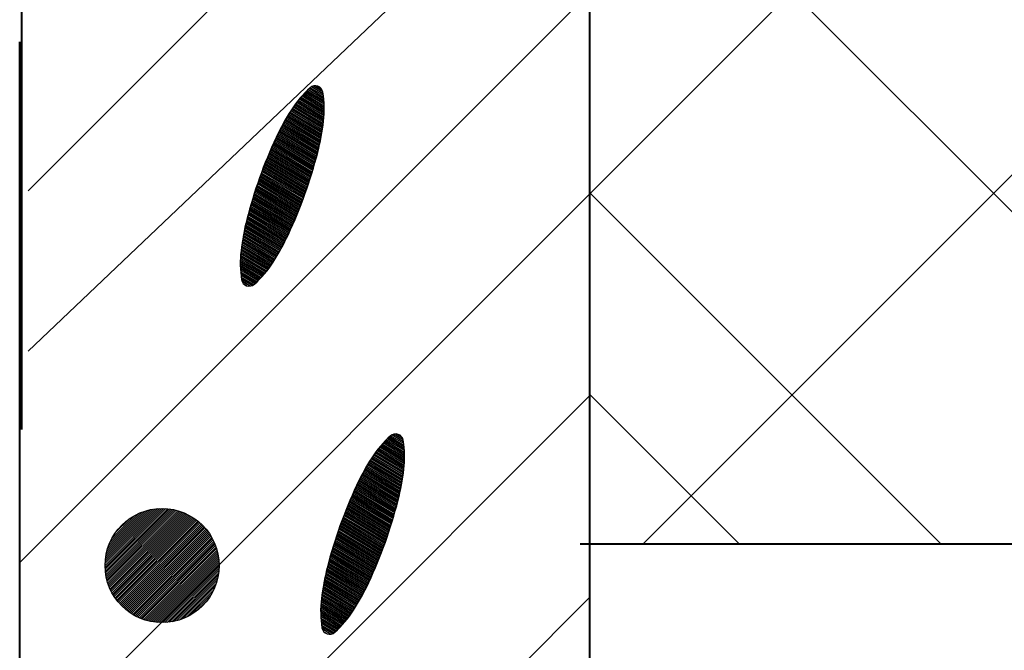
# Model space of a CAD drawing. Header units: millimetres. Extents: x -3143211 to -2549809, y 1060331 to 1394375.
# Tile 62 of 145: x -3026822 to -3025579, y 1106355 to 1107151. Entities that reach past the tile are written whole.
import ezdxf

# ---------------------------------------------------------------- set-up
doc = ezdxf.new("R2010")
doc.units = ezdxf.units.MM
doc.layers.add('8', color=2, linetype='Continuous')

msp = doc.modelspace()

# ---------------------------------------------------------------- linework, layer by layer
at = {"lineweight": 40}
for p, q in [((-3026819.72051, 1106633.83963), (-3026819.72051, 1110521.83963)), ((-3026102.40657, 1105121.53908), (-3026102.40657, 1109081.53908)), ((-3026822.40657, 1104387.09826), (-3026822.40657, 1107123.09826)), ((-3026114.44127, 1106489.53908), (-3019046.40657, 1106489.53908))]:
    msp.add_line(p, q, dxfattribs=at)
at = {"color": 188}
for p, q in [((-3026102.40657, 1106931.36661), (-3024384.2341, 1108649.53908)), ((-3026035.11722, 1106489.53908), (-3023875.11722, 1108649.53908)), ((-3025150.13678, 1106489.53908), (-3026102.40657, 1107441.80888)), ((-3026822.40657, 1106465.92505), (-3026102.40657, 1107185.92505)), ((-3026437.93378, 1107044.44418), (-3026462.25828, 1107059.02948)), ((-3026438.04742, 1107046.6111), (-3026460.9486, 1107060.34296)), ((-3026438.19884, 1107048.80068), (-3026459.6156, 1107061.64246)), ((-3026438.38939, 1107051.01372), (-3026458.259, 1107062.92781)), ((-3026438.62053, 1107053.2511), (-3026456.87854, 1107064.19885)), ((-3026438.89386, 1107055.51378), (-3026455.47192, 1107065.45421)), ((-3026439.21113, 1107057.8028), (-3026453.83882, 1107066.57376)), ((-3026439.59365, 1107060.13095), (-3026451.74842, 1107067.41912)), ((-3026440.66438, 1107062.87176), (-3026448.82638, 1107067.76581)), ((-3026438.43358, 1107025.8548), (-3026473.03069, 1107046.5997)), ((-3026438.25342, 1107027.84556), (-3026471.9219, 1107048.03364)), ((-3026438.10263, 1107029.85392), (-3026470.7914, 1107049.45456)), ((-3026437.98188, 1107031.88031), (-3026469.63907, 1107050.86239)), ((-3026437.89192, 1107033.92515), (-3026468.46479, 1107052.25706)), ((-3026437.83354, 1107035.98893), (-3026467.2684, 1107053.63848)), ((-3026437.80758, 1107038.07215), (-3026466.04974, 1107055.00654)), ((-3026437.81497, 1107040.17536), (-3026464.80863, 1107056.36114)), ((-3026437.85668, 1107042.29916), (-3026463.54488, 1107057.70216)), ((-3026440.5346, 1107010.32432), (-3026481.15203, 1107034.67909)), ((-3026440.22957, 1107012.2402), (-3026480.19692, 1107036.20517)), ((-3026439.9359, 1107014.1629), (-3026479.23271, 1107037.72581)), ((-3026439.65368, 1107016.09246), (-3026478.25236, 1107039.23676)), ((-3026439.38299, 1107018.02894), (-3026477.25075, 1107040.73497)), ((-3026439.12395, 1107019.9724), (-3026476.22784, 1107042.2204)), ((-3026438.87663, 1107021.92289), (-3026475.18358, 1107043.69303)), ((-3026438.64246, 1107023.88126), (-3026474.11789, 1107045.15281)), ((-3026443.37404, 1106995.23661), (-3026488.46742, 1107022.27522)), ((-3026442.98102, 1106997.09973), (-3026487.58465, 1107023.84468)), ((-3026442.59874, 1106998.9693), (-3026486.69283, 1107025.40872)), ((-3026442.22726, 1107000.84534), (-3026485.79197, 1107026.96733)), ((-3026441.86667, 1107002.72791), (-3026484.88206, 1107028.52052)), ((-3026441.51703, 1107004.61704), (-3026483.96312, 1107030.0683)), ((-3026441.17841, 1107006.51279), (-3026483.03513, 1107031.61065)), ((-3026440.85091, 1107008.4152), (-3026482.0981, 1107033.14758)), ((-3026446.88899, 1106980.55394), (-3026495.20311, 1107009.52375)), ((-3026446.4187, 1106982.37073), (-3026494.39297, 1107011.13676)), ((-3026445.9539, 1106984.19082), (-3026493.57371, 1107012.74431)), ((-3026445.49784, 1106986.01614), (-3026492.74536, 1107014.3464)), ((-3026445.05214, 1106987.84768), (-3026491.90792, 1107015.94304)), ((-3026444.61684, 1106989.68545), (-3026491.0614, 1107017.53424)), ((-3026444.19202, 1106991.52951), (-3026490.2058, 1107019.12)), ((-3026443.77773, 1106993.37988), (-3026489.34114, 1107020.70032)), ((-3026450.84335, 1106966.13475), (-3026501.3853, 1106996.44039)), ((-3026450.33051, 1106967.92603), (-3026500.63434, 1106998.08889)), ((-3026449.82294, 1106969.72047), (-3026499.87855, 1106999.73449)), ((-3026449.32066, 1106971.51808), (-3026499.11792, 1107001.3772)), ((-3026448.82367, 1106973.31886), (-3026498.35233, 1107003.01692)), ((-3026448.332, 1106975.12283), (-3026497.57876, 1107004.65186)), ((-3026447.84565, 1106976.92999), (-3026496.79602, 1107006.28131)), ((-3026447.36464, 1106978.74036), (-3026496.00413, 1107007.90527)), ((-3026454.5797, 1106953.68362), (-3026506.5062, 1106984.81946)), ((-3026454.03033, 1106955.45299), (-3026505.78923, 1106986.48834)), ((-3026453.48614, 1106957.22548), (-3026505.06739, 1106988.1543)), ((-3026452.94715, 1106959.00107), (-3026504.34068, 1106989.81734)), ((-3026452.41336, 1106960.77979), (-3026503.60912, 1106991.47747)), ((-3026451.88479, 1106962.56164), (-3026502.87269, 1106993.13468)), ((-3026451.36145, 1106964.34662), (-3026502.13142, 1106994.78899)), ((-3026822.40657, 1106975.04193), (-3026819.72051, 1106977.72799)), ((-3026458.56935, 1106941.38437), (-3026511.38798, 1106973.05515)), ((-3026457.98404, 1106943.1322), (-3026510.70531, 1106974.74459)), ((-3026457.40383, 1106944.88308), (-3026510.01771, 1106976.43108)), ((-3026456.82874, 1106946.63703), (-3026509.32521, 1106978.11463)), ((-3026456.25876, 1106948.39405), (-3026508.6278, 1106979.79524)), ((-3026455.69393, 1106950.15415), (-3026507.92549, 1106981.47291)), ((-3026455.13423, 1106951.91734), (-3026507.21828, 1106983.14765)), ((-3026463.43421, 1106927.51113), (-3026516.67138, 1106959.43286)), ((-3026462.80846, 1106929.23471), (-3026516.02833, 1106961.14607)), ((-3026462.18773, 1106930.9613), (-3026515.3803, 1106962.85629)), ((-3026461.57204, 1106932.6909), (-3026514.7273, 1106964.56352)), ((-3026460.96138, 1106934.42353), (-3026514.06934, 1106966.26778)), ((-3026460.35577, 1106936.15918), (-3026513.40641, 1106967.96907)), ((-3026459.75522, 1106937.89787), (-3026512.73854, 1106969.66739)), ((-3026459.15974, 1106939.6396), (-3026512.06573, 1106971.36275)), ((-3026467.95431, 1106915.52995), (-3026521.03246, 1106947.35633)), ((-3026467.29366, 1106917.2326), (-3026520.42454, 1106949.0906)), ((-3026466.63797, 1106918.93822), (-3026519.81157, 1106950.82184)), ((-3026465.98724, 1106920.64682), (-3026519.19356, 1106952.55006)), ((-3026465.3415, 1106922.35841), (-3026518.57053, 1106954.27527)), ((-3026464.70074, 1106924.07299), (-3026517.94249, 1106955.99747)), ((-3026464.06497, 1106925.79056), (-3026517.30943, 1106957.71666)), ((-3026472.71713, 1106903.6943), (-3026525.14581, 1106935.13126)), ((-3026472.02196, 1106905.37626), (-3026524.57349, 1106936.88687)), ((-3026471.33171, 1106907.06116), (-3026523.99605, 1106938.63941)), ((-3026470.64637, 1106908.749), (-3026523.4135, 1106940.3889)), ((-3026469.96595, 1106910.4398), (-3026522.82586, 1106942.13532)), ((-3026469.29046, 1106912.13355), (-3026522.23313, 1106943.8787)), ((-3026468.61991, 1106913.83027), (-3026521.63533, 1106945.61904)), ((-3026822.40657, 1106211.36661), (-3026102.40657, 1106931.36661)), ((-3026477.72016, 1106892.0027), (-3026529.0078, 1106922.75547)), ((-3026476.99082, 1106893.66416), (-3026528.47163, 1106924.53275)), ((-3026476.26634, 1106895.32854), (-3026527.93025, 1106926.30692)), ((-3026475.54674, 1106896.99584), (-3026527.38369, 1106928.07798)), ((-3026474.832, 1106898.66606), (-3026526.83195, 1106929.84594)), ((-3026474.12216, 1106900.33921), (-3026526.27505, 1106931.6108)), ((-3026473.41719, 1106902.01529), (-3026525.713, 1106933.37257)), ((-3025659.25366, 1106489.53908), (-3026102.40657, 1106932.692)), ((-3026482.96128, 1106880.45385), (-3026532.61437, 1106910.22652)), ((-3026482.19804, 1106882.09499), (-3026532.11495, 1106912.02584)), ((-3026481.43963, 1106883.73902), (-3026531.61024, 1106913.822)), ((-3026480.68605, 1106885.38595), (-3026531.10026, 1106915.61499)), ((-3026479.93731, 1106887.03578), (-3026530.585, 1106917.40482)), ((-3026479.19341, 1106888.68851), (-3026530.0645, 1106919.19151)), ((-3026478.45436, 1106890.34415), (-3026529.53877, 1106920.97505)), ((-3026488.53904, 1106869.10685), (-3026535.95957, 1106897.54085)), ((-3026487.71485, 1106870.71145), (-3026535.49895, 1106899.36344)), ((-3026486.89977, 1106872.3215), (-3026535.03158, 1106901.18199)), ((-3026486.09381, 1106873.93701), (-3026534.55884, 1106902.99731)), ((-3026485.29697, 1106875.558), (-3026534.08073, 1106904.80941)), ((-3026484.50927, 1106877.18448), (-3026533.59727, 1106906.61831)), ((-3026483.73073, 1106878.81644), (-3026533.10848, 1106908.42401)), ((-3026494.56249, 1106858.0271), (-3026538.89254, 1106884.60801)), ((-3026493.67481, 1106859.59362), (-3026538.50533, 1106886.47461)), ((-3026492.79619, 1106861.16558), (-3026538.10741, 1106888.3348)), ((-3026491.92662, 1106862.74296), (-3026537.69886, 1106890.18862)), ((-3026491.06612, 1106864.32577), (-3026537.27974, 1106892.03609)), ((-3026490.21468, 1106865.91402), (-3026536.85011, 1106893.87726)), ((-3026489.37232, 1106867.50771), (-3026536.41003, 1106895.71217)), ((-3026500.07843, 1106848.74183), (-3026540.98697, 1106873.27114)), ((-3026499.1365, 1106850.27582), (-3026540.66552, 1106875.17718)), ((-3026498.20362, 1106851.81523), (-3026540.33292, 1106877.07654)), ((-3026497.27977, 1106853.36007), (-3026539.98924, 1106878.96925)), ((-3026496.36497, 1106854.91032), (-3026539.63457, 1106880.85537)), ((-3026495.45921, 1106856.466), (-3026539.26898, 1106882.73494)), ((-3026507.05622, 1106838.23431), (-3026542.91754, 1106859.73725)), ((-3026506.00035, 1106839.69998), (-3026542.67662, 1106861.69157)), ((-3026504.96588, 1106841.17848), (-3026542.42392, 1106863.63884)), ((-3026503.95274, 1106842.66977), (-3026542.15953, 1106865.57909)), ((-3026502.96088, 1106844.17382), (-3026541.88355, 1106867.51239)), ((-3026501.98941, 1106845.69011), (-3026541.59607, 1106869.4388)), ((-3026501.0294, 1106847.21325), (-3026541.29718, 1106871.35837)), ((-3026513.84572, 1106829.71267), (-3026543.80881, 1106847.67896)), ((-3026512.65948, 1106831.10017), (-3026543.73586, 1106849.734)), ((-3026511.49528, 1106832.50089), (-3026543.63169, 1106851.77032)), ((-3026510.35297, 1106833.91473), (-3026543.49709, 1106853.7884)), ((-3026509.23243, 1106835.34162), (-3026543.33275, 1106855.78864)), ((-3026508.13355, 1106836.7815), (-3026543.13935, 1106857.77146)), ((-3026516.28495, 1106826.9777), (-3026543.85775, 1106843.51073)), ((-3026515.05415, 1106828.33848), (-3026543.84974, 1106845.60471)), ((-3026517.5383, 1106825.63044), (-3026543.83189, 1106841.39644)), ((-3026518.8144, 1106824.29682), (-3026543.77115, 1106839.26123)), ((-3026520.11347, 1106822.97698), (-3026543.6744, 1106837.10443)), ((-3026521.43576, 1106821.67106), (-3026543.54045, 1106834.92533)), ((-3026522.78151, 1106820.3792), (-3026543.36801, 1106832.72315)), ((-3026524.15099, 1106819.10158), (-3026543.15566, 1106830.49704)), ((-3026525.54452, 1106817.83837), (-3026542.90187, 1106828.24608)), ((-3026527.03076, 1106816.63076), (-3026542.60496, 1106825.96926)), ((-3026528.88891, 1106815.64614), (-3026542.2631, 1106823.66549)), ((-3026531.34388, 1106815.01939), (-3026541.64723, 1106821.19742)), ((-3026535.5035, 1106815.41477), (-3026539.33891, 1106817.71454)), ((-3026822.40657, 1106720.48349), (-3026819.72051, 1106723.16955)), ((-3026822.40657, 1105956.80817), (-3026102.40657, 1106676.80817)), ((-3025913.8121, 1106489.53908), (-3026102.40657, 1106678.13355)), ((-3026336.88191, 1106611.68261), (-3026356.75153, 1106623.5967)), ((-3026337.11305, 1106613.91999), (-3026355.37106, 1106624.86774)), ((-3026337.38638, 1106616.18267), (-3026353.96444, 1106626.1231)), ((-3026337.70365, 1106618.47169), (-3026352.33134, 1106627.24265)), ((-3026338.08617, 1106620.79984), (-3026350.24095, 1106628.08801)), ((-3026339.1569, 1106623.54065), (-3026347.3189, 1106628.4347)), ((-3026336.4744, 1106592.54919), (-3026368.13159, 1106611.53128)), ((-3026336.38444, 1106594.59404), (-3026366.95731, 1106612.92595)), ((-3026336.32606, 1106596.65782), (-3026365.76092, 1106614.30736)), ((-3026336.3001, 1106598.74104), (-3026364.54226, 1106615.67542)), ((-3026336.30749, 1106600.84425), (-3026363.30115, 1106617.03002)), ((-3026336.3492, 1106602.96805), (-3026362.0374, 1106618.37105)), ((-3026336.4263, 1106605.11306), (-3026360.7508, 1106619.69837)), ((-3026336.53994, 1106607.27999), (-3026359.44112, 1106621.01185)), ((-3026336.69136, 1106609.46957), (-3026358.10812, 1106622.31135)), ((-3026338.1462, 1106576.76135), (-3026376.74488, 1106599.90565)), ((-3026337.87551, 1106578.69783), (-3026375.74327, 1106601.40385)), ((-3026337.61647, 1106580.64129), (-3026374.72036, 1106602.88929)), ((-3026337.36915, 1106582.59178), (-3026373.6761, 1106604.36192)), ((-3026337.13498, 1106584.55015), (-3026372.61041, 1106605.8217)), ((-3026336.9261, 1106586.52369), (-3026371.52321, 1106607.26859)), ((-3026336.74594, 1106588.51445), (-3026370.41442, 1106608.70252)), ((-3026336.59515, 1106590.52281), (-3026369.28392, 1106610.12344)), ((-3026340.71979, 1106561.51423), (-3026384.28449, 1106587.63622)), ((-3026340.35919, 1106563.39679), (-3026383.37458, 1106589.18941)), ((-3026340.00955, 1106565.28593), (-3026382.45564, 1106590.73718)), ((-3026339.67094, 1106567.18168), (-3026381.52765, 1106592.27953)), ((-3026339.34343, 1106569.08409), (-3026380.59062, 1106593.81646)), ((-3026339.02712, 1106570.99321), (-3026379.64455, 1106595.34797)), ((-3026338.72209, 1106572.90909), (-3026378.68944, 1106596.87406)), ((-3026338.42842, 1106574.83179), (-3026377.72523, 1106598.39469)), ((-3026343.99036, 1106546.68503), (-3026391.23788, 1106575.01529)), ((-3026343.54466, 1106548.51656), (-3026390.40044, 1106576.61193)), ((-3026343.10936, 1106550.35434), (-3026389.55392, 1106578.20313)), ((-3026342.68454, 1106552.19839), (-3026388.69832, 1106579.78889)), ((-3026342.27025, 1106554.04877), (-3026387.83366, 1106581.36921)), ((-3026341.86656, 1106555.90549), (-3026386.95994, 1106582.9441)), ((-3026341.47354, 1106557.76862), (-3026386.07717, 1106584.51357)), ((-3026341.09126, 1106559.63818), (-3026385.18535, 1106586.0776)), ((-3026347.81318, 1106532.18696), (-3026397.61045, 1106562.04608)), ((-3026347.31619, 1106533.98775), (-3026396.84485, 1106563.68581)), ((-3026346.82452, 1106535.79172), (-3026396.07128, 1106565.32075)), ((-3026346.33817, 1106537.59888), (-3026395.28854, 1106566.95019)), ((-3026345.85716, 1106539.40925), (-3026394.49666, 1106568.57415)), ((-3026345.38151, 1106541.22282), (-3026393.69563, 1106570.19263)), ((-3026344.91122, 1106543.03962), (-3026392.88549, 1106571.80565)), ((-3026344.44643, 1106544.85971), (-3026392.06624, 1106573.41319)), ((-3026351.97866, 1106517.89436), (-3026403.55991, 1106548.82319)), ((-3026351.43967, 1106519.66996), (-3026402.8332, 1106550.48623)), ((-3026350.90588, 1106521.44868), (-3026402.10164, 1106552.14635)), ((-3026350.37731, 1106523.23053), (-3026401.36521, 1106553.80357)), ((-3026349.85397, 1106525.01551), (-3026400.62394, 1106555.45788)), ((-3026349.33587, 1106526.80364), (-3026399.87782, 1106557.10928)), ((-3026348.82303, 1106528.59492), (-3026399.12686, 1106558.75778)), ((-3026348.31547, 1106530.38936), (-3026398.37107, 1106560.40338)), ((-3026355.89635, 1106505.55197), (-3026408.51023, 1106537.09997)), ((-3026355.32126, 1106507.30592), (-3026407.81773, 1106538.78352)), ((-3026354.75128, 1106509.06294), (-3026407.12032, 1106540.46413)), ((-3026354.18645, 1106510.82304), (-3026406.41801, 1106542.1418)), ((-3026353.62675, 1106512.58623), (-3026405.71081, 1106543.81654)), ((-3026353.07222, 1106514.3525), (-3026404.99872, 1106545.48834)), ((-3026352.52285, 1106516.12188), (-3026404.28175, 1106547.15723)), ((-3026714.55252, 1106462.50919), (-3026642.7696, 1106534.29212)), ((-3026714.51634, 1106459.99979), (-3026640.2602, 1106534.25593)), ((-3026714.49771, 1106465.10958), (-3026645.36999, 1106534.23731)), ((-3026714.39798, 1106457.57256), (-3026637.83297, 1106534.13757)), ((-3026714.34098, 1106467.8119), (-3026648.07231, 1106534.08057)), ((-3026714.20468, 1106455.22028), (-3026635.48069, 1106533.94427)), ((-3026714.06848, 1106470.62999), (-3026650.89039, 1106533.80807)), ((-3026713.94244, 1106452.93693), (-3026633.19734, 1106533.68204)), ((-3026713.66228, 1106473.58177), (-3026653.84218, 1106533.40187)), ((-3026713.61634, 1106450.71745), (-3026630.97786, 1106533.35593)), ((-3026713.23066, 1106448.55755), (-3026628.81795, 1106532.97025)), ((-3026713.0984, 1106476.69123), (-3026656.95164, 1106532.83799)), ((-3026712.78908, 1106446.45354), (-3026626.71394, 1106532.52868)), ((-3026712.3435, 1106479.99171), (-3026660.25212, 1106532.0831)), ((-3026712.2948, 1106444.40223), (-3026624.66264, 1106532.0344)), ((-3026711.75058, 1106442.40088), (-3026622.66128, 1106531.49017)), ((-3026711.34878, 1106483.53202), (-3026663.79243, 1106531.08837)), ((-3026711.15882, 1106440.44705), (-3026620.70746, 1106530.89841)), ((-3026710.52164, 1106438.53864), (-3026618.79905, 1106530.26124)), ((-3026710.03738, 1106487.389), (-3026667.64941, 1106529.77698)), ((-3026709.84092, 1106436.67378), (-3026616.93419, 1106529.58051)), ((-3026709.11829, 1106434.85083), (-3026615.11123, 1106528.85788)), ((-3026708.35521, 1106433.06832), (-3026613.32873, 1106528.0948)), ((-3026708.27462, 1106491.69735), (-3026671.95776, 1106528.01421)), ((-3026707.55297, 1106431.32497), (-3026611.58538, 1106527.29256)), ((-3026706.71271, 1106429.61965), (-3026609.88005, 1106526.45231)), ((-3026705.83545, 1106427.95133), (-3026608.21173, 1106525.57504)), ((-3026705.77759, 1106496.73996), (-3026677.00037, 1106525.51718)), ((-3026704.92207, 1106426.31912), (-3026606.57953, 1106524.66167)), ((-3026360.06456, 1106493.35979), (-3026413.21982, 1106525.23241)), ((-3026359.4539, 1106495.09241), (-3026412.56186, 1106526.93667)), ((-3026358.84829, 1106496.82807), (-3026411.89894, 1106528.63796)), ((-3026358.24774, 1106498.56676), (-3026411.23106, 1106530.33628)), ((-3026357.65227, 1106500.30848), (-3026410.55825, 1106532.03163)), ((-3026357.06187, 1106502.05326), (-3026409.8805, 1106533.72403)), ((-3026356.47656, 1106503.80108), (-3026409.19783, 1106535.41348)), ((-3026703.97337, 1106424.72224), (-3026604.98265, 1106523.71296)), ((-3026702.99002, 1106423.16), (-3026603.42041, 1106522.72962)), ((-3026701.97264, 1106421.6318), (-3026601.8922, 1106521.71224)), ((-3026701.66708, 1106503.39606), (-3026683.65646, 1106521.40668)), ((-3026700.92174, 1106420.13711), (-3026600.39752, 1106520.66134)), ((-3026699.83777, 1106418.6755), (-3026598.9359, 1106519.57736)), ((-3026698.72109, 1106417.24659), (-3026597.507, 1106518.46069)), ((-3026697.57201, 1106415.85009), (-3026596.1105, 1106517.3116)), ((-3026696.39076, 1106414.48576), (-3026594.74616, 1106516.13035)), ((-3026695.17752, 1106413.15341), (-3026593.41382, 1106514.91711)), ((-3026693.93239, 1106411.85295), (-3026592.11336, 1106513.67199)), ((-3026692.65544, 1106410.58432), (-3026590.84472, 1106512.39504)), ((-3026365.13049, 1106479.60711), (-3026418.30409, 1106511.49073)), ((-3026364.47976, 1106481.31571), (-3026417.68608, 1106513.21895)), ((-3026363.83402, 1106483.0273), (-3026417.06305, 1106514.94415)), ((-3026363.19326, 1106484.74187), (-3026416.43501, 1106516.66635)), ((-3026362.55749, 1106486.45945), (-3026415.80195, 1106518.38555)), ((-3026361.92673, 1106488.18002), (-3026415.1639, 1106520.10175)), ((-3026361.30098, 1106489.90359), (-3026414.52085, 1106521.81495)), ((-3026360.68025, 1106491.63018), (-3026413.87282, 1106523.52517)), ((-3026691.34665, 1106409.34752), (-3026589.60793, 1106511.08625)), ((-3026690.00596, 1106408.14263), (-3026588.40304, 1106509.74556)), ((-3026688.63324, 1106406.96977), (-3026587.23018, 1106508.37283)), ((-3026687.22829, 1106405.82914), (-3026586.08954, 1106506.96788)), ((-3026685.79087, 1106404.72097), (-3026584.98138, 1106505.53046)), ((-3026684.32065, 1106403.64561), (-3026583.90601, 1106504.06024)), ((-3026682.81724, 1106402.60343), (-3026582.86383, 1106502.55684)), ((-3026681.2802, 1106401.59489), (-3026581.8553, 1106501.01979)), ((-3026679.70896, 1106400.62054), (-3026580.88095, 1106499.44856)), ((-3026369.82423, 1106467.73004), (-3026422.48857, 1106499.3083)), ((-3026369.13889, 1106469.41789), (-3026421.90602, 1106501.05778)), ((-3026368.45847, 1106471.10869), (-3026421.31838, 1106502.80421)), ((-3026367.78298, 1106472.80244), (-3026420.72565, 1106504.54759)), ((-3026367.11243, 1106474.49916), (-3026420.12785, 1106506.28792)), ((-3026366.44683, 1106476.19883), (-3026419.52498, 1106508.02522)), ((-3026365.78618, 1106477.90148), (-3026418.91706, 1106509.75948)), ((-3026678.10292, 1106399.681), (-3026579.94141, 1106497.84251)), ((-3026676.46135, 1106398.77698), (-3026579.03739, 1106496.20094)), ((-3026674.78345, 1106397.9093), (-3026578.16971, 1106494.52304)), ((-3026673.06828, 1106397.07888), (-3026577.33929, 1106492.80788)), ((-3026671.31481, 1106396.28677), (-3026576.54717, 1106491.05441)), ((-3026669.52187, 1106395.53413), (-3026575.79454, 1106489.26146)), ((-3026667.6881, 1106394.82231), (-3026575.08271, 1106487.4277)), ((-3026374.75886, 1106455.99742), (-3026426.42277, 1106486.97581)), ((-3026374.03926, 1106457.66472), (-3026425.87621, 1106488.74687)), ((-3026373.32453, 1106459.33494), (-3026425.32447, 1106490.51482)), ((-3026372.61468, 1106461.00809), (-3026424.76757, 1106492.27968)), ((-3026371.90972, 1106462.68418), (-3026424.20552, 1106494.04145)), ((-3026371.20965, 1106464.36319), (-3026423.63833, 1106495.80014)), ((-3026370.51449, 1106466.04515), (-3026423.06601, 1106497.55576)), ((-3026665.81203, 1106394.1528), (-3026574.41321, 1106485.55162)), ((-3026663.89193, 1106393.52731), (-3026573.78771, 1106483.63153)), ((-3026661.9259, 1106392.94776), (-3026573.20817, 1106481.66549)), ((-3026659.91173, 1106392.41634), (-3026572.67675, 1106479.65133)), ((-3026657.84693, 1106391.93556), (-3026572.19596, 1106477.58653)), ((-3026655.72863, 1106391.50827), (-3026571.76868, 1106475.46823)), ((-3026379.93215, 1106444.4079), (-3026430.10276, 1106474.49089)), ((-3026379.17858, 1106446.05483), (-3026429.59278, 1106476.28388)), ((-3026378.42983, 1106447.70466), (-3026429.07753, 1106478.07371)), ((-3026377.68593, 1106449.3574), (-3026428.55702, 1106479.8604)), ((-3026376.94688, 1106451.01303), (-3026428.03129, 1106481.64394)), ((-3026376.21268, 1106452.67158), (-3026427.50032, 1106483.42435)), ((-3026375.48334, 1106454.33305), (-3026426.96415, 1106485.20164)), ((-3026653.55353, 1106391.13779), (-3026571.39819, 1106473.29313)), ((-3026651.3178, 1106390.82794), (-3026571.08834, 1106471.0574)), ((-3026649.01695, 1106390.5832), (-3026570.84361, 1106468.75655)), ((-3026646.6457, 1106390.40887), (-3026570.66927, 1106466.3853)), ((-3026644.19775, 1106390.31123), (-3026570.57164, 1106463.93734)), ((-3026385.39229, 1106432.99038), (-3026433.5241, 1106461.85087)), ((-3026384.58633, 1106434.6059), (-3026433.05136, 1106463.6662)), ((-3026383.78949, 1106436.22689), (-3026432.57325, 1106465.4783)), ((-3026383.00179, 1106437.85336), (-3026432.08979, 1106467.2872)), ((-3026382.22326, 1106439.48533), (-3026431.601, 1106469.0929)), ((-3026381.4538, 1106441.12273), (-3026431.10689, 1106470.8954)), ((-3026380.69056, 1106442.76387), (-3026430.60747, 1106472.69473)), ((-3026641.66549, 1106390.29791), (-3026570.55832, 1106461.40508)), ((-3026639.03961, 1106390.37821), (-3026570.63861, 1106458.7792)), ((-3026636.3085, 1106390.56373), (-3026570.82413, 1106456.0481)), ((-3026633.4574, 1106390.86925), (-3026571.12965, 1106453.19699)), ((-3026630.46702, 1106391.31405), (-3026571.57445, 1106450.20661)), ((-3026390.41914, 1106423.41184), (-3026436.19138, 1106450.8575)), ((-3026389.55864, 1106424.99466), (-3026435.77226, 1106452.70497)), ((-3026388.7072, 1106426.58291), (-3026435.34263, 1106454.54615)), ((-3026387.86484, 1106428.1766), (-3026434.90255, 1106456.38106)), ((-3026387.03156, 1106429.77574), (-3026434.45209, 1106458.20974)), ((-3026386.20737, 1106431.38033), (-3026433.99147, 1106460.03233)), ((-3026627.31132, 1106391.92415), (-3026572.18456, 1106447.05092)), ((-3026623.9537, 1106392.73619), (-3026572.9966, 1106443.69329)), ((-3026620.33962, 1106393.80469), (-3026574.06509, 1106440.07922)), ((-3026396.69614, 1106412.48412), (-3026438.82544, 1106437.74542)), ((-3026395.77229, 1106414.02895), (-3026438.48176, 1106439.63813)), ((-3026394.85749, 1106415.57921), (-3026438.12709, 1106441.52425)), ((-3026393.95173, 1106417.13489), (-3026437.7615, 1106443.40383)), ((-3026393.05501, 1106418.69599), (-3026437.38506, 1106445.27689)), ((-3026392.16733, 1106420.26251), (-3026436.99785, 1106447.1435)), ((-3026391.28871, 1106421.83446), (-3026436.59994, 1106449.00369)), ((-3026616.3812, 1106395.21752), (-3026575.47793, 1106436.1208)), ((-3026611.91847, 1106397.13467), (-3026577.39508, 1106431.65806)), ((-3026606.59089, 1106399.91666), (-3026580.17707, 1106426.33049)), ((-3026402.44526, 1106403.33866), (-3026440.65205, 1106426.24798)), ((-3026401.4534, 1106404.84271), (-3026440.37607, 1106428.18128)), ((-3026400.48193, 1106406.35899), (-3026440.08859, 1106430.10769)), ((-3026399.52192, 1106407.88214), (-3026439.7897, 1106432.02725)), ((-3026398.57095, 1106409.41071), (-3026439.47949, 1106433.94003)), ((-3026397.62902, 1106410.9447), (-3026439.15804, 1106435.84607)), ((-3026822.40657, 1105702.24973), (-3026102.40657, 1106422.24973)), ((-3026599.01329, 1106404.94868), (-3026585.20908, 1106418.75289)), ((-3026409.9878, 1106393.16977), (-3026442.12421, 1106412.43921)), ((-3026408.84549, 1106394.58362), (-3026441.98961, 1106414.45728)), ((-3026407.72495, 1106396.01051), (-3026441.82527, 1106416.45753)), ((-3026406.62607, 1106397.45039), (-3026441.63188, 1106418.44035)), ((-3026405.54874, 1106398.90319), (-3026441.41006, 1106420.40613)), ((-3026404.49287, 1106400.36887), (-3026441.16914, 1106422.36046)), ((-3026403.4584, 1106401.84737), (-3026440.91644, 1106424.30772)), ((-3026414.77747, 1106387.64659), (-3026442.35027, 1106404.17961)), ((-3026413.54667, 1106389.00737), (-3026442.34226, 1106406.2736)), ((-3026416.03082, 1106386.29933), (-3026442.32441, 1106402.06533)), ((-3026412.33824, 1106390.38156), (-3026442.30133, 1106408.34784)), ((-3026417.30692, 1106384.96571), (-3026442.26367, 1106399.93012)), ((-3026411.152, 1106391.76906), (-3026442.22838, 1106410.40288)), ((-3026418.60599, 1106383.64587), (-3026442.16692, 1106397.77332)), ((-3026419.92828, 1106382.33994), (-3026442.03297, 1106395.59422)), ((-3026421.27403, 1106381.04809), (-3026441.86053, 1106393.39204)), ((-3026422.64351, 1106379.77047), (-3026441.64818, 1106391.16593)), ((-3026424.03704, 1106378.50725), (-3026441.39439, 1106388.91496)), ((-3026425.52328, 1106377.29964), (-3026441.09748, 1106386.63815)), ((-3026427.38143, 1106376.31503), (-3026440.75562, 1106384.33438)), ((-3026429.8364, 1106375.68828), (-3026440.13975, 1106381.86631)), ((-3026433.99602, 1106376.08366), (-3026437.83143, 1106378.38342))]:
    msp.add_line(p, q, dxfattribs=at)
at = {"layer": '8', "color": 188}
for p, q in [((-3026811.73135, 1106935.41772), (-3026101.18183, 1107645.10591)), ((-3026811.73135, 1106732.64951), (-3026101.18183, 1107408.543))]:
    msp.add_line(p, q, dxfattribs=at)
msp.add_circle((-3026642.55285, 1106462.29244), 72, dxfattribs=at)
for centre, radius, start, end in [((-3026368.78804, 1106967.13955), 131.0742, 131.49688885, 147.48478058), ((-3026449.14674, 1107057.97847), 9.79258, 70.33034797, 131.49688885), ((-3026449.14674, 1107057.97847), 9.79258, 9.16380704, 70.33034797), ((-3026568.88044, 1107038.66345), 131.0742, 353.17591533, 9.16380704), ((-3026220.11725, 1106872.37028), 307.38137, 147.48478058, 154.93456893), ((-3026743.93859, 1107059.61251), 307.38137, 345.72612698, 353.17591533), ((-3025968.14262, 1106754.52207), 585.55293, 154.93456893, 160.33034795), ((-3027013.52251, 1107128.19769), 585.55293, 340.33034795, 345.72612698), ((-3025968.14262, 1106754.52207), 585.55293, 160.33034795, 165.72612698), ((-3027013.52251, 1107128.19769), 585.55293, 334.93456893, 340.33034795), ((-3026237.72654, 1106823.10724), 307.38137, 165.72612698, 173.17591533), ((-3026761.54788, 1107010.34948), 307.38137, 327.48478058, 334.93456893), ((-3026412.78469, 1106844.0563), 131.0742, 173.17591533, 189.16380704), ((-3026612.87709, 1106915.58021), 131.0742, 311.49688885, 327.48478058), ((-3026532.51839, 1106824.74128), 9.79258, 189.16380704, 250.33034797), ((-3026532.51839, 1106824.74128), 9.79258, 250.33034797, 311.49688885), ((-3026267.28056, 1106527.80843), 131.0742, 131.49688885, 147.48478058), ((-3026347.63926, 1106618.64736), 9.79258, 70.33034797, 131.49688885), ((-3026347.63926, 1106618.64736), 9.79258, 9.16380704, 70.33034797), ((-3026467.37296, 1106599.33234), 131.0742, 353.17591533, 9.16380704), ((-3026118.60977, 1106433.03916), 307.38137, 147.48478058, 154.93456893), ((-3026642.43112, 1106620.2814), 307.38137, 345.72612698, 353.17591533), ((-3025866.63514, 1106315.19095), 585.55293, 154.93456893, 160.33034795), ((-3026912.01504, 1106688.86657), 585.55293, 340.33034795, 345.72612698), ((-3025866.63514, 1106315.19095), 585.55293, 160.33034795, 165.72612698), ((-3026912.01504, 1106688.86657), 585.55293, 334.93456893, 340.33034795), ((-3026136.21906, 1106383.77613), 307.38137, 165.72612698, 173.17591533), ((-3026660.0404, 1106571.01836), 307.38137, 327.48478058, 334.93456893), ((-3026311.27721, 1106404.72519), 131.0742, 173.17591533, 189.16380704), ((-3026511.36961, 1106476.24909), 131.0742, 311.49688885, 327.48478058), ((-3026431.01091, 1106385.41017), 9.79258, 189.16380704, 250.33034797), ((-3026431.01091, 1106385.41017), 9.79258, 250.33034797, 311.49688885)]:
    msp.add_arc(centre, radius, start, end, dxfattribs=at)

doc.saveas('drawing.dxf')
